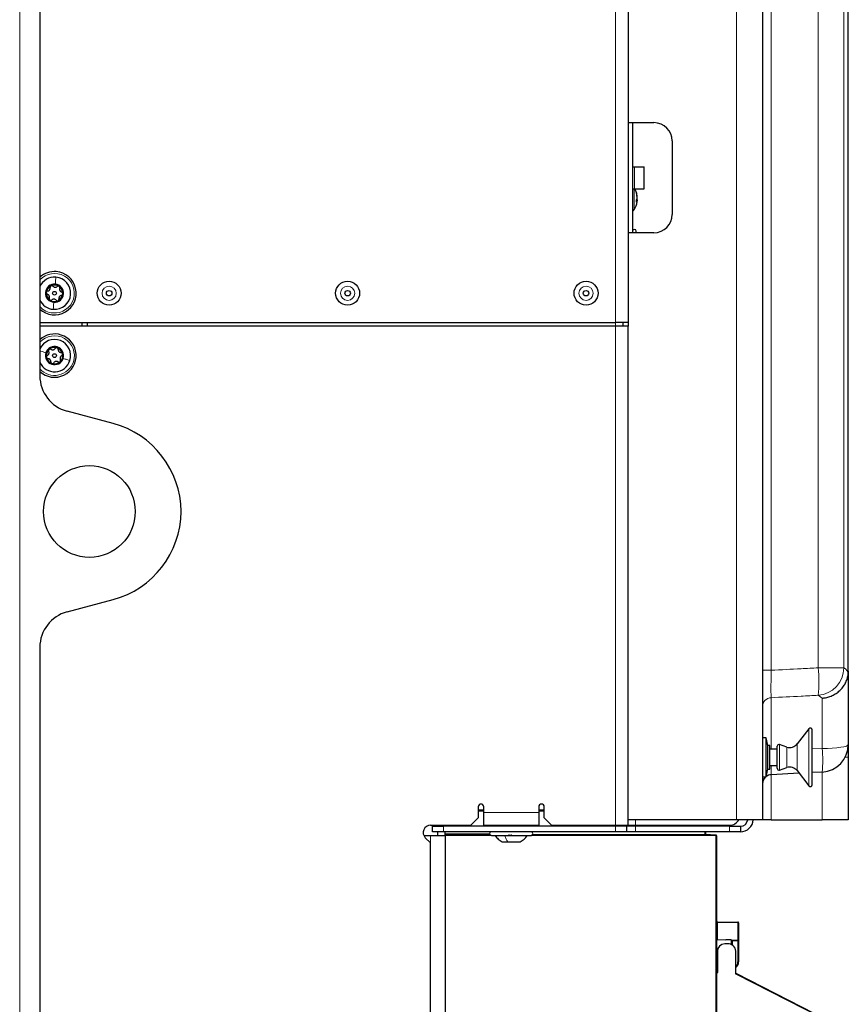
# Model space of a CAD drawing. Header units: millimetres. Extents: x 5 to 418, y 2 to 292.
# Tile 76 of 85: x 222 to 260, y 116 to 160. Entities that reach past the tile are written whole.
import ezdxf

# ---------------------------------------------------------------- set-up
doc = ezdxf.new("R2010")
doc.units = ezdxf.units.MM

msp = doc.modelspace()

# ---------------------------------------------------------------- linework, layer by layer
at = {"color": 7, "linetype": 'Continuous', "lineweight": 18}
for p, q in [((222.2479, 88.7996), (222.2479, 247.9662)), ((254.8133, 123.9662), (254.8133, 209.9603)), ((256.3928, 208.1754), (256.3928, 130.7551)), ((258.5309, 130.8622), (258.5309, 208.0633)), ((259.6954, 208.0633), (259.6954, 130.8622)), ((249.3146, 146.5496), (249.3146, 206.5496)), ((250.1827, 153.6329), (250.1827, 152.6329)), ((250.1716, 152.6341), (250.1716, 151.683)), ((249.3146, 146.3829), (249.3146, 146.5496)), ((249.3146, 123.7162), (249.3146, 146.3829)), ((256.3928, 130.7551), (255.9979, 130.7551)), ((258.5309, 130.8622), (259.6954, 130.8622)), ((256.3928, 129.5074), (256.3928, 127.1746)), ((258.7133, 129.4892), (258.5309, 129.616)), ((258.7133, 127.2014), (258.7133, 129.4892)), ((258.111, 125.4982), (258.111, 128.1009)), ((256.7743, 126.2205), (256.7743, 127.3786)), ((257.1074, 126.332), (257.1074, 127.2672)), ((257.5679, 126.1933), (257.5679, 127.4058)), ((258.26, 127.184), (258.7133, 127.2014)), ((259.7557, 126.7996), (259.8979, 126.7996)), ((256.3928, 126.0088), (256.3928, 123.9662)), ((258.7133, 123.9662), (258.7133, 126.1304)), ((243.0812, 124.4149), (243.3312, 124.4153)), ((245.8312, 124.4197), (246.0812, 124.4201)), ((243.3312, 124.3486), (243.0812, 124.3482)), ((243.3312, 124.2996), (245.8312, 124.2996)), ((246.0812, 124.3534), (245.8312, 124.353)), ((250.2313, 123.7162), (250.2313, 123.9662)), ((241.4979, 123.6662), (241.4979, 123.4162)), ((249.3146, 123.6662), (249.3146, 123.4162)), ((250.2313, 123.6662), (250.2313, 123.4162)), ((253.3813, 123.6662), (253.3813, 123.7162)), ((254.4979, 123.4162), (254.4979, 123.6662)), ((240.9146, 122.9115), (240.9146, 123.2496)), ((241.5812, 123.3202), (243.5995, 123.3167)), ((243.6738, 123.2499), (241.5812, 123.2535)), ((253.8813, 123.2321), (245.3124, 123.247)), ((245.5622, 123.3133), (253.3813, 123.2996)), ((253.3813, 123.2996), (253.3813, 123.4162)), ((253.3813, 123.2996), (253.4146, 123.2995)), ((253.8813, 109.3662), (253.8813, 123.2321)), ((253.8813, 123.2321), (253.9146, 123.2321)), ((253.9146, 119.2996), (253.9473, 119.2996)), ((253.9473, 119.2996), (253.9473, 118.5177)), ((254.8818, 119.2833), (253.9473, 119.2996)), ((254.8818, 118.4955), (254.8818, 119.2833)), ((254.9146, 119.2833), (254.8818, 119.2833)), ((254.5821, 118.2967), (254.5821, 118.5008)), ((254.8818, 118.4622), (254.6146, 118.4669)), ((254.8818, 117.5119), (254.8818, 118.4622)), ((254.9146, 118.4622), (254.8818, 118.4622)), ((253.9146, 117.6819), (253.9479, 117.6827)), ((253.9473, 117.6494), (253.9473, 117.2008)), ((253.9473, 117.2008), (253.9146, 117.2008)), ((253.9473, 117.2008), (253.9479, 117.2008)), ((254.9146, 117.5119), (254.8818, 117.5119)), ((259.5818, 114.5084), (254.7812, 116.9545))]:
    msp.add_line(p, q, dxfattribs=at)
at = {"color": 7, "linetype": 'Continuous', "lineweight": 25}
for p, q in [((223.1646, 214.2958), (223.1646, 144.1367)), ((249.8979, 210.2179), (249.8979, 155.6329)), ((255.9979, 209.9603), (255.9979, 123.9662)), ((259.8979, 130.7083), (259.8979, 208.0529)), ((249.8979, 206.5496), (249.8979, 146.5496)), ((249.8979, 155.6329), (251.0646, 155.6329)), ((250.0979, 155.6329), (250.0979, 150.6329)), ((251.8979, 154.7996), (251.8979, 151.4662)), ((250.0979, 153.6329), (250.1827, 153.6329)), ((250.1827, 153.6329), (250.6235, 153.6329)), ((250.6235, 152.6329), (250.6235, 153.6329)), ((250.0979, 152.6329), (250.1827, 152.6329)), ((250.1827, 152.6329), (250.6235, 152.6329)), ((250.31, 152.1008), (250.2674, 152.101)), ((250.31, 152.1211), (250.2692, 152.1217)), ((250.2693, 152.1218), (250.31, 152.1211)), ((250.2937, 152.1546), (250.31, 152.1548)), ((250.2938, 152.1548), (250.31, 152.1549)), ((250.3021, 152.2279), (250.31, 152.228)), ((250.3061, 152.2635), (250.31, 152.2636)), ((250.3079, 152.2485), (250.31, 152.2485)), ((250.31, 152.2484), (250.308, 152.2483)), ((250.31, 152.2485), (250.31, 152.2484)), ((250.31, 152.228), (250.31, 152.2281)), ((250.31, 152.1942), (250.31, 152.1944)), ((250.31, 152.1549), (250.31, 152.1548)), ((250.31, 152.1211), (250.31, 152.1211)), ((250.31, 152.1006), (250.31, 152.1008)), ((250.3084, 152.0856), (250.31, 152.0855)), ((250.3084, 152.0855), (250.31, 152.0855)), ((250.31, 152.0855), (250.31, 152.0855)), ((249.8979, 150.6329), (249.8979, 146.3829)), ((251.0646, 150.6329), (249.8979, 150.6329)), ((250.2646, 150.6329), (250.2646, 150.6996)), ((223.1646, 146.5496), (249.3146, 146.5496)), ((249.3146, 146.3829), (223.1646, 146.3829)), ((225.0812, 146.3829), (225.0812, 146.5496)), ((225.3146, 146.5496), (225.3146, 146.3829)), ((249.8979, 146.5496), (249.3146, 146.5496)), ((249.8979, 146.3829), (249.3146, 146.3829)), ((249.6479, 146.5496), (249.6479, 146.3829)), ((249.8979, 123.7162), (249.8979, 146.3829)), ((226.493, 141.9659), (224.3999, 142.5268)), ((224.3999, 133.4057), (226.493, 133.9665)), ((223.1646, 131.7958), (223.1646, 89.6329)), ((259.8963, 130.644), (259.8979, 130.7083)), ((259.8979, 130.7083), (259.8979, 127.3787)), ((258.111, 128.1009), (257.5679, 127.4058)), ((258.26, 125.5496), (258.26, 128.0496)), ((256.1646, 127.6912), (255.9979, 127.6912)), ((256.2479, 127.3412), (256.1646, 127.6912)), ((256.1646, 125.9079), (256.1646, 127.6912)), ((256.3312, 127.3412), (256.2479, 127.3412)), ((256.2479, 126.2579), (256.2479, 127.3412)), ((256.3312, 126.2579), (256.3312, 127.3412)), ((256.6646, 127.1746), (256.3312, 127.1746)), ((256.6646, 126.2996), (256.6646, 127.2996)), ((257.1074, 127.2672), (256.7743, 127.3786)), ((259.8979, 127.3787), (259.8979, 126.7996)), ((259.8979, 126.7996), (259.8979, 123.9662)), ((256.1646, 125.9079), (256.2479, 126.2579)), ((256.2479, 126.2579), (256.3312, 126.2579)), ((256.3312, 126.4246), (256.6646, 126.4246)), ((256.7743, 126.2205), (257.1074, 126.332)), ((257.5679, 126.1933), (258.111, 125.4982)), ((255.9979, 125.9079), (256.1646, 125.9079)), ((257.6602, 126.0752), (256.3928, 126.0088)), ((258.7133, 126.1304), (258.26, 126.1066)), ((243.0812, 124.5496), (243.0812, 124.0496)), ((243.3312, 124.382), (243.0812, 124.3815)), ((243.3312, 124.2996), (243.3312, 124.5496)), ((245.8312, 124.5496), (245.8312, 124.2996)), ((246.0812, 124.3868), (245.8312, 124.3863)), ((246.0812, 124.0496), (246.0812, 124.5496)), ((242.7479, 123.7162), (243.0812, 124.0496)), ((243.3312, 123.7162), (243.3312, 124.2996)), ((245.8312, 124.2996), (245.8312, 123.7162)), ((246.0812, 124.0496), (246.4146, 123.7162)), ((254.8133, 123.9662), (249.8979, 123.9662)), ((255.9979, 123.9662), (254.8133, 123.9662)), ((256.3928, 123.9662), (255.9979, 123.9662)), ((256.3928, 123.9662), (258.7133, 123.9662)), ((259.8979, 123.9662), (258.7133, 123.9662)), ((240.9146, 123.7162), (242.7479, 123.7162)), ((240.9979, 123.4162), (240.9979, 123.6662)), ((240.9979, 123.6662), (241.4979, 123.6662)), ((241.2479, 123.6662), (241.2479, 123.7162)), ((249.3146, 123.6662), (241.4979, 123.6662)), ((241.5812, 123.6662), (241.5812, 123.7162)), ((243.3312, 123.7162), (245.8312, 123.7162)), ((244.1646, 123.7162), (244.1646, 123.6662)), ((244.9979, 123.6662), (244.9979, 123.7162)), ((246.4146, 123.7162), (249.3146, 123.7162)), ((249.3146, 123.7162), (249.8979, 123.7162)), ((249.8146, 123.6662), (249.3146, 123.6662)), ((249.8146, 123.6662), (249.8146, 123.4162)), ((250.2313, 123.6662), (249.8146, 123.6662)), ((249.8979, 123.7162), (250.2313, 123.7162)), ((250.2313, 123.7162), (254.4979, 123.7162)), ((254.4979, 123.6662), (250.2313, 123.6662)), ((253.4146, 123.7162), (253.4146, 123.6662)), ((254.4979, 123.6662), (254.9979, 123.6662)), ((254.9979, 123.6662), (254.9979, 123.4162)), ((240.6091, 123.2496), (240.9146, 123.2496)), ((240.6789, 123.1472), (240.9146, 122.9115)), ((240.9146, 123.2496), (241.5812, 123.2496)), ((241.4979, 123.4162), (240.9979, 123.4162)), ((241.2479, 123.2496), (241.2479, 123.4162)), ((249.3146, 123.4162), (241.4979, 123.4162)), ((241.5812, 123.3202), (241.5812, 123.4162)), ((241.5812, 123.2869), (241.5812, 123.3202)), ((241.5812, 123.2869), (243.6142, 123.2833)), ((241.5812, 123.2535), (241.5812, 123.2869)), ((241.5812, 123.2535), (241.5812, 123.2496)), ((241.5812, 123.2496), (241.5812, 109.7496)), ((243.6812, 123.2496), (245.4812, 123.2496)), ((245.5456, 123.28), (253.8813, 123.2654)), ((249.8146, 123.4162), (249.3146, 123.4162)), ((250.2313, 123.4162), (249.8146, 123.4162)), ((254.4979, 123.4162), (250.2313, 123.4162)), ((253.4146, 123.4162), (253.4146, 123.2995)), ((253.883, 123.2679), (253.4153, 123.2924)), ((253.9146, 123.2321), (253.9146, 123.2346)), ((253.9146, 123.2321), (253.9146, 109.3662)), ((254.9979, 123.4162), (254.4979, 123.4162)), ((240.9146, 109.2996), (240.9146, 122.9115)), ((244.1687, 122.9579), (244.4232, 122.9579)), ((244.4232, 122.9579), (244.9937, 122.9579)), ((253.9473, 119.333), (254.8818, 119.3166)), ((254.9146, 119.2833), (254.9146, 118.4622)), ((253.9473, 118.5177), (253.9146, 118.5185)), ((253.9473, 118.5177), (254.3346, 118.5075)), ((254.4094, 118.3227), (254.2812, 118.3249)), ((254.3346, 118.5075), (254.3346, 118.5051)), ((254.5821, 118.5008), (254.3346, 118.5051)), ((254.5821, 118.5008), (254.6146, 118.5002)), ((254.6146, 118.5002), (254.8818, 118.4955)), ((254.6146, 118.4669), (254.6146, 118.5002)), ((254.6146, 118.4669), (254.6146, 118.2803)), ((254.9146, 118.4622), (254.9146, 117.5119)), ((253.9146, 117.6485), (253.9473, 117.6494)), ((253.9479, 117.6494), (253.9473, 117.6494)), ((253.9479, 117.9916), (253.9479, 117.0185)), ((254.7812, 116.9545), (254.7812, 117.9916)), ((253.9146, 116.9852), (253.9152, 116.9852)), ((253.9479, 117.1674), (253.9473, 117.1674)), ((254.7812, 116.9916), (259.5964, 114.5381))]:
    msp.add_line(p, q, dxfattribs=at)
at = {"color": 7, "linetype": 'Continuous', "lineweight": 25, "flags": 128}
msp.add_lwpolyline([(250.31, 152.1211), (250.3074, 152.0958), (250.3061, 152.0856)], dxfattribs=at)
at = {"color": 7, "linetype": 'Continuous', "lineweight": 18, "flags": 128}
msp.add_lwpolyline([(258.7133, 127.2014), (258.9477, 127.2064), (259.1712, 127.2175), (259.376, 127.2344), (259.5546, 127.2565), (259.7007, 127.283), (259.8089, 127.3129), (259.8755, 127.3452), (259.8979, 127.3787)], dxfattribs=at)
at = {"color": 7, "linetype": 'Continuous', "lineweight": 25}
for centre, radius in [((226.3146, 147.8829), 0.5442), ((237.1479, 147.8829), 0.5442), ((247.9812, 147.8829), 0.5442), ((223.8312, 147.8829), 0.0863), ((226.3146, 147.8829), 0.125), ((237.1479, 147.8829), 0.125), ((247.9812, 147.8829), 0.125), ((223.8312, 145.0496), 0.0863), ((225.4146, 137.9662), 2.0833)]:
    msp.add_circle(centre, radius, dxfattribs=at)
at = {"color": 7, "linetype": 'Continuous', "lineweight": 18}
for centre in [(226.3146, 147.8829), (237.1479, 147.8829), (247.9812, 147.8829)]:
    msp.add_circle(centre, 0.3237, dxfattribs=at)
at = {"color": 7, "linetype": 'Continuous', "lineweight": 25}
for centre, radius, start, end in [((251.0646, 154.7996), 0.8333, 0, 90), ((249.3979, 152.1746), 0.9167, 8.83796, 31.11633), ((250.1324, 152.4439), 0.1355, 352.47196, 7.52804), ((249.5059, 152.1914), 0.8073, 5.12911, 19.5591), ((249.5059, 152.1559), 0.8073, 5.12911, 19.5591), ((250.147, 152.2381), 0.1689, 315.14894, 344.94426), ((249.331, 152.0723), 0.9369, 357.14019, 2.85981), ((250.147, 152.1446), 0.1689, 315.14894, 344.94426), ((250.2142, 152.1927), 0.1021, 20.23509, 42.26455), ((250.0181, 152.1427), 0.2965, 10.02335, 23.5823), ((249.4606, 152.1835), 0.8535, 346.30344, 354.42594), ((250.0289, 152.2038), 0.2853, 343.18725, 350.10875), ((250.1809, 152.1241), 0.1327, 13.38655, 22.32128), ((250.0309, 151.7723), 0.1667, 293.69464, 327.56823), ((249.3979, 152.1746), 0.9167, 327.56823, 351.16204), ((249.6565, 152.1586), 0.6576, 344.37271, 353.61845), ((249.5108, 152.157), 0.8024, 351.16151, 354.8908), ((251.0646, 151.4662), 0.8333, 270, 0), ((250.1812, 150.6996), 0.0833, 0, 180), ((223.8312, 147.8829), 0.9833, 85.45312, 132.68491), ((223.8312, 147.8829), 0.9833, 227.31509, 85.45312), ((223.8312, 147.8829), 0.7333, 85.45312, 155.38002), ((223.8312, 147.8829), 0.7333, 265.45312, 85.45312), ((223.8312, 147.8829), 0.4125, 85.45312, 265.45312), ((223.8312, 147.8829), 0.375, 115.45312, 175.45312), ((223.8312, 147.8829), 0.375, 55.45312, 115.45312), ((223.8312, 147.8829), 0.4125, 265.45312, 85.45312), ((223.8312, 147.8829), 0.375, 355.45312, 55.45312), ((223.8312, 147.8829), 0.375, 175.45312, 235.45312), ((223.8312, 147.8829), 0.375, 295.45312, 355.45312), ((223.8312, 147.8829), 0.7333, 204.61998, 265.45312), ((223.8312, 147.8829), 0.375, 235.45312, 295.45312), ((223.8312, 145.0496), 0.9833, 72.0986, 132.68491), ((223.8312, 145.0496), 0.9833, 227.31509, 72.0986), ((223.8312, 145.0496), 0.7333, 342.0986, 155.38002), ((223.8312, 145.0496), 0.4125, 342.0986, 162.0986), ((223.8312, 145.0496), 0.375, 72.0986, 132.0986), ((223.8312, 145.0496), 0.375, 12.0986, 72.0986), ((223.8312, 145.0496), 0.4125, 162.0986, 342.0986), ((223.8312, 145.0496), 0.375, 132.0986, 192.0986), ((223.8312, 145.0496), 0.375, 192.0986, 252.0986), ((223.8312, 145.0496), 0.375, 312.0986, 12.0986), ((223.8312, 145.0496), 0.7333, 204.61998, 342.0986), ((223.8312, 145.0496), 0.375, 252.0986, 312.0986), ((224.8312, 144.1367), 1.6667, 180, 255), ((225.4146, 137.9412), 4.1667, 0.34344, 75), ((225.4146, 137.9912), 4.1667, 285, 359.65656), ((224.8312, 131.7958), 1.6667, 105, 180), ((258.1766, 128.0496), 0.0833, 0, 142), ((256.7479, 127.2996), 0.0833, 71.5, 180), ((257.2396, 127.6623), 0.4167, 251.5, 322), ((258.6479, 127.3787), 1.25, 273, 0), ((256.7479, 126.2996), 0.0833, 180, 288.5), ((257.2396, 125.9368), 0.4167, 38, 108.5), ((256.4146, 125.5927), 0.4167, 130.83842, 180), ((256.4146, 125.5927), 0.4167, 93, 125.97639), ((258.1766, 125.5496), 0.0833, 218, 0), ((243.2062, 124.5496), 0.125, 0, 180), ((245.9562, 124.5496), 0.125, 0, 180), ((254.4979, 124.2162), 0.5, 270, 330), ((254.9979, 123.9996), 0.5833, 270, 356.72417), ((254.9979, 123.9996), 0.3333, 270, 354.26083), ((240.9146, 123.3829), 0.3333, 90, 225), ((243.6812, 123.3329), 0.0833, 90, 270), ((245.4812, 123.3329), 0.0833, 270, 90), ((253.4479, 123.3241), 0.0333, 180, 267), ((253.4479, 123.2995), 0.0333, 180, 269.9), ((253.8812, 123.2321), 0.0333, 0, 89.9), ((253.8812, 123.2346), 0.0333, 0, 87), ((253.9479, 119.3663), 0.0333, 180, 269), ((254.8812, 119.2833), 0.0333, 0, 89), ((254.2812, 117.9916), 0.3333, 90, 180), ((254.2812, 117.9916), 0.3333, 88, 90), ((254.4479, 117.9916), 0.3333, 0, 96.64064), ((254.8812, 118.4622), 0.0333, 0, 89), ((254.5818, 117.5119), 0.3, 311.66142, 0), ((254.5812, 117.5119), 0.3333, 306.8699, 0), ((253.9146, 117.0185), 0.0333, 271, 0), ((253.9479, 117.1341), 0.0333, 91.03795, 104.42282)]:
    msp.add_arc(centre, radius, start, end, dxfattribs=at)
at = {"color": 7, "linetype": 'Continuous', "lineweight": 18}
for centre, radius, start, end in [((223.8312, 147.8829), 0.9, 265.45312, 137.79455), ((223.8312, 147.8829), 0.9, 222.20545, 265.45312), ((223.8312, 145.0496), 0.9, 342.0986, 137.79455), ((223.8312, 145.0496), 0.9, 222.20545, 342.0986), ((251.7222, 130.2391), 6.8372, 354.77123, 5.22877), ((258.4419, 130.8663), 1.2534, 274.07039, 359.81258), ((256.4145, 129.0914), 0.4166, 92.98495, 179.98688), ((253.113, 126.6659), 5.6259, 354.5377, 5.4623), ((258.156, 123.2829), 4.7747, 179.8, 180.2), ((249.1066, 123.2487), 4.7747, 359.8, 0.2), ((254.4042, 119.3), 0.4779, 358.00162, 1.99838), ((254.4042, 118.4789), 0.4779, 358.00162, 1.99838)]:
    msp.add_arc(centre, radius, start, end, dxfattribs=at)
for centre, major_axis, start_param, end_param in [((253.9479, 119.2996), (-0.0006, 0.0333), 6.2825767, 7.8530684), ((253.9479, 117.2008), (0.0006, 0.0333), 1.5717095, 3.1422013)]:
    msp.add_ellipse(centre, major_axis=major_axis, ratio=0.0174285, start_param=start_param, end_param=end_param, dxfattribs=at)
for points in [[(223.8894, 148.6139), (223.8858, 148.5689), (223.8786, 148.479), (223.8688, 148.3557), (223.8639, 148.2941)], [(223.7731, 147.1519), (223.7767, 147.1968), (223.7838, 147.2868), (223.7936, 147.4101), (223.7985, 147.4717)], [(224.5291, 144.8241), (224.4861, 144.838), (224.4003, 144.8657), (224.2826, 144.9038), (224.2238, 144.9228)], [(244.3003, 123.2496), (244.3176, 123.1918), (244.3522, 123.0761), (244.3995, 122.9973), (244.4232, 122.9579)]]:
    msp.add_open_spline(points, degree=3, dxfattribs=at)
at = {"color": 7, "linetype": 'Continuous', "lineweight": 25}
for points, knots in [([(223.5207, 147.9808), (223.5372, 147.9851), (223.5619, 147.9916), (223.5909, 148.0141), (223.6095, 148.0353), (223.6228, 148.0602), (223.6336, 148.0955), (223.6308, 148.121), (223.629, 148.138)], [0, 0, 0, 0, 0.24920104, 0.37433782, 0.49893155, 0.62400843, 0.74976002, 1, 1, 1, 1]), ([(223.6701, 148.2215), (223.6625, 148.2169), (223.6474, 148.2077), (223.6331, 148.1858), (223.6261, 148.1616), (223.628, 148.1459), (223.629, 148.138)], [0, 0, 0, 0, 0.2498571, 0.4994664, 0.7490114, 1, 1, 1, 1]), ([(223.7608, 148.2008), (223.7553, 148.2064), (223.7443, 148.2178), (223.7212, 148.2277), (223.6951, 148.2304), (223.6784, 148.2244), (223.6701, 148.2215)], [0, 0, 0, 0, 0.24980712, 0.50005507, 0.75030939, 1, 1, 1, 1]), ([(223.7608, 148.2008), (223.7727, 148.1887), (223.7907, 148.1705), (223.8247, 148.1566), (223.8524, 148.1511), (223.8806, 148.1521), (223.9165, 148.1603), (223.9373, 148.1755), (223.9511, 148.1856)], [0, 0, 0, 0, 0.2491679, 0.3743031, 0.4989033, 0.6239875, 0.7497462, 1, 1, 1, 1]), ([(224.0439, 148.1918), (224.0361, 148.196), (224.0206, 148.2045), (223.9944, 148.2059), (223.97, 148.1999), (223.9574, 148.1904), (223.9511, 148.1856)], [0, 0, 0, 0, 0.250033, 0.4996315, 0.7492277, 1, 1, 1, 1]), ([(224.0713, 148.1029), (224.0735, 148.1104), (224.0779, 148.1256), (224.0748, 148.1506), (224.0641, 148.1746), (224.0506, 148.186), (224.0439, 148.1918)], [0, 0, 0, 0, 0.2498147, 0.4999078, 0.7501201, 1, 1, 1, 1]), ([(224.0713, 148.1029), (224.0668, 148.0864), (224.06, 148.0618), (224.065, 148.0254), (224.0741, 147.9987), (224.089, 147.9747), (224.1142, 147.9477), (224.1377, 147.9374), (224.1533, 147.9305)], [0, 0, 0, 0, 0.2491995, 0.3743362, 0.4989302, 0.6240074, 0.7497593, 1, 1, 1, 1]), ([(223.5207, 147.9808), (223.5131, 147.9789), (223.4977, 147.9751), (223.4776, 147.96), (223.4622, 147.9387), (223.459, 147.9213), (223.4574, 147.9126)], [0, 0, 0, 0, 0.2498519, 0.4999015, 0.7501147, 1, 1, 1, 1]), ([(223.4574, 147.9126), (223.4576, 147.9038), (223.458, 147.8861), (223.4699, 147.8627), (223.4873, 147.8446), (223.5019, 147.8384), (223.5091, 147.8353)], [0, 0, 0, 0, 0.2499907, 0.4996106, 0.7491271, 1, 1, 1, 1]), ([(223.5912, 147.6629), (223.5957, 147.6793), (223.6025, 147.704), (223.5975, 147.7404), (223.5884, 147.7671), (223.5734, 147.7911), (223.5483, 147.818), (223.5248, 147.8284), (223.5091, 147.8353)], [0, 0, 0, 0, 0.2491995, 0.3743362, 0.4989302, 0.6240074, 0.7497593, 1, 1, 1, 1]), ([(223.5912, 147.6629), (223.589, 147.6553), (223.5846, 147.6402), (223.5877, 147.6152), (223.5984, 147.5912), (223.6119, 147.5797), (223.6186, 147.574)], [0, 0, 0, 0, 0.24981472, 0.49990781, 0.75012012, 1, 1, 1, 1]), ([(223.9924, 147.5443), (224, 147.5489), (224.015, 147.5581), (224.0294, 147.58), (224.0364, 147.6042), (224.0345, 147.6199), (224.0335, 147.6277)], [0, 0, 0, 0, 0.2498571, 0.4994664, 0.7490114, 1, 1, 1, 1]), ([(224.1418, 147.785), (224.1253, 147.7807), (224.1006, 147.7742), (224.0716, 147.7517), (224.053, 147.7305), (224.0397, 147.7055), (224.0289, 147.6703), (224.0317, 147.6447), (224.0335, 147.6277)], [0, 0, 0, 0, 0.249201, 0.3743378, 0.4989316, 0.6240084, 0.74976, 1, 1, 1, 1]), ([(224.1418, 147.785), (224.1494, 147.7869), (224.1648, 147.7907), (224.1848, 147.8058), (224.2003, 147.8271), (224.2035, 147.8445), (224.2051, 147.8532)], [0, 0, 0, 0, 0.2498519, 0.4999015, 0.7501147, 1, 1, 1, 1]), ([(224.2051, 147.8532), (224.2049, 147.862), (224.2044, 147.8797), (224.1926, 147.9031), (224.1752, 147.9212), (224.1606, 147.9274), (224.1533, 147.9305)], [0, 0, 0, 0, 0.2499907, 0.4996106, 0.7491271, 1, 1, 1, 1]), ([(223.6186, 147.574), (223.6263, 147.5698), (223.6419, 147.5613), (223.6681, 147.5598), (223.6925, 147.5659), (223.7051, 147.5754), (223.7114, 147.5802)], [0, 0, 0, 0, 0.250033, 0.4996315, 0.7492277, 1, 1, 1, 1]), ([(223.9017, 147.565), (223.8897, 147.5771), (223.8718, 147.5953), (223.8378, 147.6092), (223.8101, 147.6147), (223.7819, 147.6137), (223.7459, 147.6054), (223.7252, 147.5903), (223.7114, 147.5802)], [0, 0, 0, 0, 0.2491679, 0.3743031, 0.4989033, 0.6239875, 0.7497462, 1, 1, 1, 1]), ([(223.9017, 147.565), (223.9072, 147.5593), (223.9181, 147.5479), (223.9413, 147.5381), (223.9674, 147.5354), (223.9841, 147.5413), (223.9924, 147.5443)], [0, 0, 0, 0, 0.2498071, 0.5000551, 0.7503094, 1, 1, 1, 1]), ([(223.9465, 145.4064), (223.9379, 145.4082), (223.9206, 145.4119), (223.8951, 145.4058), (223.8734, 145.3931), (223.864, 145.3803), (223.8593, 145.3739)], [0, 0, 0, 0, 0.2499907, 0.4996106, 0.7491271, 1, 1, 1, 1]), ([(223.9982, 145.3291), (223.9981, 145.337), (223.998, 145.3528), (223.9879, 145.3758), (223.9708, 145.3957), (223.9546, 145.4028), (223.9465, 145.4064)], [0, 0, 0, 0, 0.24985187, 0.49990154, 0.75011466, 1, 1, 1, 1]), ([(223.5057, 145.0544), (223.4989, 145.0504), (223.4853, 145.0424), (223.4704, 145.0221), (223.4617, 144.9973), (223.4636, 144.9797), (223.4646, 144.971)], [0, 0, 0, 0, 0.2498071, 0.5000551, 0.7503094, 1, 1, 1, 1]), ([(223.4646, 144.971), (223.4673, 144.9626), (223.4728, 144.9458), (223.4908, 144.9267), (223.5127, 144.9143), (223.5284, 144.9126), (223.5363, 144.9117)], [0, 0, 0, 0, 0.2498571, 0.4994664, 0.7490114, 1, 1, 1, 1]), ([(223.5057, 145.0544), (223.5202, 145.0633), (223.5421, 145.0765), (223.5634, 145.1064), (223.5752, 145.132), (223.5807, 145.1598), (223.581, 145.1966), (223.571, 145.2203), (223.5644, 145.2361)], [0, 0, 0, 0, 0.2491679, 0.3743031, 0.4989033, 0.6239875, 0.7497462, 1, 1, 1, 1]), ([(223.5798, 145.3278), (223.5739, 145.3212), (223.5621, 145.3081), (223.5546, 145.2829), (223.5548, 145.2578), (223.5612, 145.2433), (223.5644, 145.2361)], [0, 0, 0, 0, 0.25003302, 0.49963153, 0.74922769, 1, 1, 1, 1]), ([(223.6727, 145.3339), (223.6658, 145.3378), (223.652, 145.3456), (223.6271, 145.3484), (223.6012, 145.3435), (223.587, 145.333), (223.5798, 145.3278)], [0, 0, 0, 0, 0.2498147, 0.4999078, 0.7501201, 1, 1, 1, 1]), ([(223.6727, 145.3339), (223.6876, 145.3257), (223.71, 145.3135), (223.7466, 145.3099), (223.7746, 145.3126), (223.8014, 145.3216), (223.8335, 145.3398), (223.849, 145.3603), (223.8593, 145.3739)], [0, 0, 0, 0, 0.2491995, 0.3743362, 0.4989302, 0.6240074, 0.7497593, 1, 1, 1, 1]), ([(223.9982, 145.3291), (223.9986, 145.312), (223.9992, 145.2865), (224.0144, 145.2531), (224.0307, 145.2301), (224.0519, 145.2114), (224.0837, 145.1927), (224.1092, 145.1895), (224.1262, 145.1874)], [0, 0, 0, 0, 0.24920104, 0.37433782, 0.49893155, 0.62400843, 0.74976002, 1, 1, 1, 1]), ([(224.1568, 145.0447), (224.1423, 145.0359), (224.1204, 145.0226), (224.0991, 144.9927), (224.0873, 144.9671), (224.0817, 144.9393), (224.0815, 144.9025), (224.0915, 144.8788), (224.0981, 144.863)], [0, 0, 0, 0, 0.2491679, 0.3743031, 0.4989033, 0.6239875, 0.7497462, 1, 1, 1, 1]), ([(224.1979, 145.1282), (224.1952, 145.1366), (224.1897, 145.1534), (224.1717, 145.1724), (224.1498, 145.1848), (224.1341, 145.1865), (224.1262, 145.1874)], [0, 0, 0, 0, 0.2498571, 0.4994664, 0.7490114, 1, 1, 1, 1]), ([(224.1568, 145.0447), (224.1636, 145.0487), (224.1772, 145.0567), (224.1921, 145.077), (224.2008, 145.1018), (224.1989, 145.1194), (224.1979, 145.1282)], [0, 0, 0, 0, 0.2498071, 0.5000551, 0.7503094, 1, 1, 1, 1]), ([(223.6643, 144.77), (223.6639, 144.7871), (223.6633, 144.8126), (223.6481, 144.846), (223.6318, 144.869), (223.6105, 144.8877), (223.5787, 144.9064), (223.5532, 144.9096), (223.5363, 144.9117)], [0, 0, 0, 0, 0.249201, 0.3743378, 0.4989316, 0.6240084, 0.74976, 1, 1, 1, 1]), ([(223.6643, 144.77), (223.6643, 144.7621), (223.6645, 144.7464), (223.6746, 144.7233), (223.6917, 144.7034), (223.7079, 144.6963), (223.716, 144.6927)], [0, 0, 0, 0, 0.2498519, 0.4999015, 0.7501147, 1, 1, 1, 1]), ([(223.716, 144.6927), (223.7246, 144.6909), (223.7419, 144.6872), (223.7674, 144.6933), (223.7891, 144.7061), (223.7985, 144.7188), (223.8031, 144.7252)], [0, 0, 0, 0, 0.2499907, 0.4996106, 0.7491271, 1, 1, 1, 1]), ([(223.9898, 144.7652), (223.9749, 144.7734), (223.9524, 144.7856), (223.9159, 144.7892), (223.8878, 144.7865), (223.861, 144.7775), (223.829, 144.7593), (223.8135, 144.7388), (223.8031, 144.7252)], [0, 0, 0, 0, 0.2491995, 0.3743362, 0.4989302, 0.6240074, 0.7497593, 1, 1, 1, 1]), ([(223.9898, 144.7652), (223.9967, 144.7613), (224.0104, 144.7535), (224.0354, 144.7507), (224.0612, 144.7556), (224.0755, 144.7661), (224.0826, 144.7713)], [0, 0, 0, 0, 0.2498147, 0.4999078, 0.7501201, 1, 1, 1, 1]), ([(224.0826, 144.7713), (224.0886, 144.7779), (224.1004, 144.791), (224.1079, 144.8162), (224.1076, 144.8413), (224.1013, 144.8558), (224.0981, 144.863)], [0, 0, 0, 0, 0.250033, 0.4996315, 0.7492277, 1, 1, 1, 1]), ([(258.7133, 129.4892), (258.7154, 129.4893), (258.7416, 129.4913), (258.7919, 129.4968), (258.8741, 129.5102), (258.9655, 129.5314), (259.0656, 129.5631), (259.164, 129.6031), (259.2584, 129.6507), (259.3477, 129.7052), (259.4318, 129.7661), (259.5114, 129.8342), (259.5846, 129.9083), (259.673, 130.0137), (259.7475, 130.1291), (259.806, 130.2517), (259.8416, 130.3463), (259.8687, 130.443), (259.8881, 130.5425), (259.8935, 130.6101), (259.8963, 130.644)], [0, 0, 0, 0, 0.0033364, 0.0430303, 0.0828574, 0.1393692, 0.1962683, 0.2543906, 0.3129364, 0.3692251, 0.4259004, 0.4837969, 0.5421165, 0.5983514, 0.7127264, 0.771004, 0.8272376, 0.8838618, 0.9417181, 1, 1, 1, 1]), ([(243.8479, 123.2496), (243.893, 123.1918), (243.9833, 123.0761), (244.1069, 122.9973), (244.1687, 122.9579)], [0, 0, 0, 0, 0.5000001, 1, 1, 1, 1]), ([(244.6123, 123.2781), (244.6088, 123.2742), (244.602, 123.2664), (244.583, 123.2572), (244.5592, 123.2511), (244.5324, 123.2488), (244.5069, 123.251), (244.4863, 123.2571), (244.4721, 123.2663), (244.4691, 123.2742), (244.4676, 123.2781)], [0, 0, 0, 0, 0.1251933, 0.2494385, 0.3742794, 0.4990244, 0.6238686, 0.7493688, 0.8744304, 1, 1, 1, 1]), ([(244.9937, 122.9579), (245.0556, 122.9973), (245.1792, 123.0761), (245.2695, 123.1918), (245.3146, 123.2496)], [0, 0, 0, 0, 0.4999999, 1, 1, 1, 1]), ([(253.9396, 117.1664), (253.9396, 117.1664), (253.9398, 117.1664), (253.9364, 117.1665), (253.9265, 117.1667), (253.9164, 117.1668), (253.9151, 117.1669), (253.9146, 117.1669)], [0, 0, 0, 0, 0.0212949, 0.0878739, 0.3739804, 0.7663796, 1, 1, 1, 1])]:
    msp.add_open_spline(points, degree=3, knots=knots, dxfattribs=at)
at = {"color": 7, "linetype": 'Continuous', "lineweight": 18}
for points, knots in [([(223.1646, 145.2649), (223.198, 145.2541), (223.2747, 145.2293), (223.3795, 145.1955), (223.4387, 145.1763)], [0, 0, 0, 0, 0.4357001, 1, 1, 1, 1]), ([(256.3928, 130.7551), (256.3915, 130.6759), (256.388, 130.457), (256.3846, 130.1145), (256.3838, 129.7865), (256.3864, 129.5775), (256.3901, 129.5144), (256.3925, 129.5082), (256.3928, 129.5074)], [0, 0, 0, 0, 0.123933, 0.3426326, 0.5613803, 0.7804679, 0.9721889, 1, 1, 1, 1]), ([(256.3928, 130.7551), (256.8466, 130.778), (257.5593, 130.8141), (258.272, 130.8494), (258.5309, 130.8622)], [0, 0, 0, 0, 0.6368275, 1, 1, 1, 1]), ([(259.6954, 130.8622), (259.73, 130.8463), (259.7999, 130.814), (259.8639, 130.7011), (259.8963, 130.644)], [0, 0, 0, 0, 0.49517188, 1, 1, 1, 1]), ([(258.5309, 129.616), (258.272, 129.603), (257.5593, 129.5671), (256.8466, 129.5306), (256.3928, 129.5074)], [0, 0, 0, 0, 0.3631783, 1, 1, 1, 1]), ([(256.386, 126.4246), (256.3857, 126.375), (256.385, 126.2167), (256.3871, 126.0528), (256.3909, 126.0234), (256.3928, 126.0088)], [0, 0, 0, 0, 0.185264, 0.592553, 1, 1, 1, 1])]:
    msp.add_open_spline(points, degree=3, knots=knots, dxfattribs=at)

doc.saveas('drawing.dxf')
